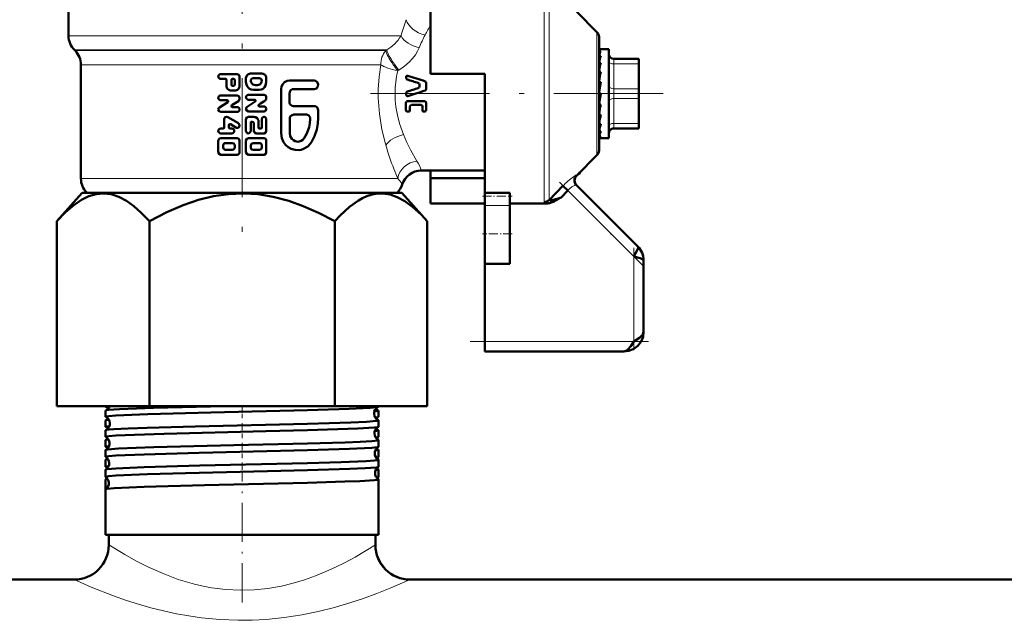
# Model space of a CAD drawing. Extents: x -1351 to 1763, y -1300 to 612.
# Tile 37 of 80: x -61 to 38, y -139 to -79. Entities that reach past the tile are written whole.
import ezdxf

# ---------------------------------------------------------------- set-up
doc = ezdxf.new("R2010")
doc.units = 0
doc.linetypes.add('DASHDOT', pattern=[18.5, 12, -3, 0.5, -3])

msp = doc.modelspace()

# ---------------------------------------------------------------- linework, layer by layer
at = {"color": 7, "linetype": 'DASHDOT', "lineweight": 18}
for p, q in [((-38.398, -66.218), (-38.398, -102.133)), ((-25.452, -86.273), (4.061, -86.273))]:
    msp.add_line(p, q, dxfattribs=at)
at = {"color": 7, "lineweight": 50}
for p, q in [((-55.898, -80.445), (-55.898, -69.22)), ((-19.398, -75.202), (-19.398, -84.273)), ((-2.603, -80.064), (-4.651, -78.016)), ((-2.398, -80.559), (-2.398, -91.987)), ((-55.234, -81.937), (-55.312, -81.859)), ((-2.376, -81.773), (-2.398, -81.775)), ((-2.398, -81.78), (-2.222, -81.78)), ((-2.398, -81.984), (-2.222, -81.984)), ((-2.376, -81.773), (-1.398, -81.773)), ((-1.398, -90.17), (-1.398, -81.773)), ((-54.648, -83.352), (-54.648, -94.823)), ((-2.398, -82.458), (-2.222, -82.458)), ((-2.398, -82.861), (-2.388, -83.039)), ((-2.398, -83.171), (-2.222, -83.171)), ((-0.898, -82.773), (1.602, -82.773)), ((1.602, -83.273), (1.602, -82.773)), ((1.602, -83.273), (1.602, -85.773)), ((-40.55, -84.298), (-38.896, -84.298)), ((-37.525, -84.237), (-36.406, -84.237)), ((-19.398, -84.273), (-13.898, -84.273)), ((-13.898, -84.273), (-13.898, -86.273)), ((-2.398, -83.482), (-2.372, -83.841)), ((-2.398, -83.652), (-2.377, -83.652)), ((-2.398, -84.079), (-2.222, -84.079)), ((-2.398, -84.278), (-2.348, -84.727)), ((1.602, -83.589), (1.602, -86.014)), ((-40.55, -84.788), (-40.063, -84.788)), ((-39.966, -85.474), (-39.966, -84.886)), ((-39.479, -85.376), (-39.479, -84.886)), ((-39.382, -84.788), (-39.236, -84.788)), ((-39.138, -84.886), (-39.138, -85.376)), ((-38.653, -84.543), (-38.653, -85.474)), ((-38.002, -85.119), (-38.002, -84.727)), ((-37.289, -84.727), (-36.636, -84.727)), ((-35.953, -84.727), (-35.953, -85.119)), ((-33.623, -84.961), (-31.113, -84.961)), ((-21.831, -84.518), (-21.831, -84.721)), ((-20.492, -85.512), (-20.492, -85.394)), ((-19.823, -85.77), (-19.823, -85.211)), ((-2.222, -85.125), (-2.398, -86.115)), ((-2.398, -85.125), (-2.222, -85.125)), ((-2.398, -85.2), (-2.31, -85.496)), ((-39.479, -85.963), (-39.138, -85.963)), ((-39.382, -85.474), (-39.236, -85.474)), ((-37.763, -86.392), (-36.179, -86.392)), ((-37.242, -85.903), (-36.682, -85.903)), ((-37.059, -85.413), (-36.863, -85.413)), ((-34.457, -90.262), (-34.457, -85.816)), ((-33.623, -86.244), (-33.623, -87.099)), ((-33.208, -85.816), (-31.113, -85.816)), ((-21.832, -86.4), (-21.831, -86.273)), ((-21.831, -86.273), (-21.831, -86.192)), ((-13.898, -86.273), (-13.898, -96.27)), ((-2.222, -86.243), (-2.398, -87.238)), ((-2.398, -86.243), (-2.222, -86.243)), ((-2.289, -85.496), (-2.31, -85.496)), ((-2.31, -86.48), (-2.268, -86.243)), ((1.602, -86.773), (1.602, -85.773)), ((1.602, -86.014), (1.602, -86.562)), ((-40.68, -87.662), (-39.84, -87.124)), ((-40.55, -86.453), (-38.896, -86.453)), ((-40.55, -86.943), (-39.893, -86.943)), ((-38.765, -87.015), (-39.44, -87.448)), ((-38.653, -86.698), (-38.653, -86.809)), ((-37.763, -86.882), (-37.124, -86.882)), ((-35.953, -86.637), (-35.953, -86.748)), ((-21.867, -87.936), (-21.867, -87.186)), ((-21.726, -87.031), (-19.977, -87.031)), ((-19.823, -87.898), (-19.823, -87.225)), ((-2.398, -87.184), (-2.31, -86.48)), ((-2.398, -88.121), (-2.34, -87.363)), ((-2.398, -87.363), (-2.222, -87.363)), ((1.602, -86.562), (1.602, -87.595)), ((1.602, -86.773), (1.602, -89.273)), ((-40.792, -87.874), (-40.792, -87.869)), ((-40.55, -88.119), (-38.896, -88.119)), ((-39.388, -87.629), (-38.896, -87.629)), ((-38.002, -87.813), (-38.002, -87.808)), ((-37.763, -88.058), (-36.179, -88.058)), ((-36.642, -87.568), (-36.179, -87.568)), ((-33.208, -87.526), (-31.113, -87.526)), ((-30.728, -87.954), (-30.728, -88.723)), ((-21.577, -88.088), (-21.726, -88.088)), ((-21.462, -87.962), (-21.462, -87.556)), ((-20.344, -87.402), (-21.325, -87.402)), ((-20.216, -87.962), (-20.216, -87.556)), ((-19.977, -88.088), (-20.111, -88.088)), ((1.602, -87.595), (1.602, -87.845)), ((1.602, -87.845), (1.602, -87.849)), ((1.602, -87.848), (1.602, -88.481)), ((-40.209, -89.686), (-40.209, -88.854)), ((-39.844, -88.641), (-38.774, -89.264)), ((-39.017, -89.688), (-39.576, -89.363)), ((-38.002, -90.029), (-38.002, -88.854)), ((-37.763, -88.609), (-37.195, -88.609)), ((-37.525, -89.196), (-37.525, -90.029)), ((-37.431, -89.099), (-37.383, -89.099)), ((-37.195, -90.029), (-37.195, -89.294)), ((-36.729, -89.099), (-36.729, -89.686)), ((-36.406, -89.686), (-36.406, -88.854)), ((-35.953, -88.854), (-35.953, -90.029)), ((-33.593, -90.262), (-33.593, -88.809)), ((-33.188, -88.381), (-31.914, -88.381)), ((-2.398, -88.685), (-2.375, -88.415)), ((-2.398, -88.943), (-2.368, -88.415)), ((-2.398, -88.415), (-2.222, -88.415)), ((-2.398, -89.4), (-2.394, -89.332)), ((-2.398, -89.596), (-2.385, -89.332)), ((-2.398, -89.332), (-2.222, -89.332)), ((1.602, -89.639), (1.602, -89.273)), ((-40.55, -89.784), (-40.307, -89.784)), ((-40.55, -90.274), (-39.43, -90.274)), ((-39.722, -89.448), (-39.722, -89.686)), ((-39.625, -89.784), (-39.43, -89.784)), ((-36.961, -90.274), (-36.179, -90.274)), ((-36.636, -89.784), (-36.498, -89.784)), ((-2.398, -90.057), (-2.222, -90.057)), ((-2.222, -90.057), (-2.26, -90.17)), ((-1.398, -90.773), (-1.398, -90.17)), ((1.602, -89.773), (-0.898, -89.773)), ((1.602, -89.773), (1.602, -89.639)), ((-40.792, -92.185), (-40.792, -91.009)), ((-40.55, -90.764), (-38.896, -90.764)), ((-40.063, -91.254), (-39.382, -91.254)), ((-38.653, -91.009), (-38.653, -92.185)), ((-38.002, -92.185), (-38.002, -91.009)), ((-37.763, -90.764), (-36.179, -90.764)), ((-37.289, -91.254), (-36.636, -91.254)), ((-35.953, -91.009), (-35.953, -92.185)), ((-2.398, -90.544), (-2.222, -90.544)), ((-2.398, -90.762), (-2.222, -90.762)), ((-2.277, -90.773), (-1.398, -90.773)), ((-40.307, -91.695), (-40.307, -91.499)), ((-40.063, -91.94), (-39.382, -91.94)), ((-39.138, -91.499), (-39.138, -91.695)), ((-37.525, -91.695), (-37.525, -91.499)), ((-37.289, -91.94), (-36.636, -91.94)), ((-36.406, -91.499), (-36.406, -91.695)), ((-40.55, -92.429), (-38.896, -92.429)), ((-37.763, -92.429), (-36.179, -92.429)), ((-2.603, -92.482), (-4.651, -94.53)), ((-20.332, -94.023), (-13.898, -94.023)), ((-19.398, -94.792), (-19.398, -94.023)), ((-4.457, -94.337), (-4.449, -94.379)), ((-4.449, -94.379), (-4.333, -94.212)), ((-19.398, -97.344), (-19.398, -94.792)), ((-13.898, -94.792), (-19.398, -94.792)), ((-4.452, -94.381), (-4.488, -94.367)), ((-4.449, -94.379), (-4.452, -94.381)), ((-54.526, -96.273), (-57.08, -99.139)), ((-24.245, -96.273), (-54.526, -96.273)), ((-54.027, -96.273), (-54.062, -96.238)), ((-22.271, -96.273), (-24.245, -96.273)), ((-22.734, -96.238), (-22.77, -96.273)), ((-22.271, -96.273), (-19.716, -99.139)), ((-13.898, -96.606), (-13.898, -96.27)), ((-13.898, -96.27), (-11.398, -96.27)), ((-11.398, -96.606), (-11.398, -96.27)), ((-7.439, -97.011), (-6.036, -95.567)), ((-6.216, -96.743), (-5.541, -96.044)), ((-6.036, -95.567), (-5.541, -96.044)), ((1.516, -101.687), (-4.68, -95.492)), ((-13.898, -97.559), (-13.898, -96.606)), ((-11.398, -97.559), (-11.398, -96.606)), ((-7.439, -97.011), (-7.441, -97.024)), ((-6.304, -96.794), (-6.568, -96.946)), ((-6.216, -96.743), (-6.304, -96.794)), ((-13.898, -97.344), (-19.398, -97.344)), ((-13.898, -97.559), (-13.898, -100.421)), ((-11.398, -97.344), (-7.708, -97.344)), ((-11.398, -97.559), (-11.398, -100.421)), ((-57.081, -117.773), (-57.081, -99.14)), ((-47.74, -117.773), (-47.74, -99.14)), ((-29.057, -117.773), (-29.057, -99.14)), ((-19.715, -117.773), (-19.715, -99.14)), ((-13.898, -100.421), (-13.898, -103.421)), ((-11.398, -100.421), (-11.398, -103.421)), ((2.102, -110.273), (2.102, -103.102)), ((-13.898, -111.273), (-13.898, -103.421)), ((-11.398, -103.421), (-13.898, -103.421)), ((-13.898, -112.273), (-13.898, -111.273)), ((0.102, -112.273), (-13.898, -112.273)), ((-57.081, -117.773), (-47.74, -117.773)), ((-52.158, -117.848), (-52.158, -117.774)), ((-47.74, -117.773), (-29.057, -117.773)), ((-29.057, -117.773), (-19.715, -117.773)), ((-24.639, -117.848), (-24.639, -117.773)), ((-52.158, -118.856), (-52.158, -118.23)), ((-24.639, -118.856), (-24.639, -118.23)), ((-52.158, -119.865), (-52.158, -119.222)), ((-24.639, -119.865), (-24.639, -119.222)), ((-52.158, -120.874), (-52.158, -120.214)), ((-24.639, -120.874), (-24.639, -120.214)), ((-52.158, -121.883), (-52.158, -121.206)), ((-24.639, -121.883), (-24.639, -121.206)), ((-52.158, -122.894), (-52.158, -122.197)), ((-24.639, -122.894), (-24.639, -122.197)), ((-52.158, -123.905), (-52.158, -123.187)), ((-24.639, -123.905), (-24.639, -123.187)), ((-52.158, -124.916), (-52.158, -124.177)), ((-24.639, -124.916), (-24.639, -124.177)), ((-52.158, -126.153), (-52.158, -125.166)), ((-24.639, -130.773), (-24.639, -125.166)), ((-52.158, -130.773), (-52.158, -126.154)), ((-24.639, -126.154), (-24.639, -126.153)), ((-24.639, -130.773), (-24.639, -126.154)), ((-31.802, -130.773), (-52.158, -130.773)), ((-51.848, -131.773), (-51.848, -130.773)), ((-24.639, -130.773), (-31.802, -130.773)), ((-24.948, -131.773), (-24.948, -130.773)), ((-24.948, -131.773), (-24.948, -130.773)), ((-298.398, -135.273), (-55.348, -135.273)), ((-55.348, -135.273), (-115.398, -135.273)), ((43.602, -135.273), (-21.448, -135.273)), ((-21.448, -135.273), (264.652, -135.273))]:
    msp.add_line(p, q, dxfattribs=at)
at = {"color": 7, "lineweight": 18}
for p, q in [((-7.934, -86.273), (-7.934, -75.336)), ((-7.439, -75.535), (-7.439, -86.273)), ((-2.603, -86.273), (-2.603, -80.064)), ((-55.898, -80.445), (-22.366, -80.445)), ((-55.312, -81.859), (-23.811, -81.859)), ((-55.234, -81.937), (-23.914, -81.937)), ((-23.914, -81.937), (-23.811, -81.859)), ((-54.648, -83.352), (-44.605, -83.352)), ((-44.605, -83.352), (-24.675, -83.352)), ((-24.675, -83.352), (-24.418, -83.352)), ((-0.898, -83.273), (-0.898, -82.773)), ((-0.898, -83.273), (-0.898, -85.773)), ((1.602, -83.273), (-0.898, -83.273)), ((-22.591, -83.889), (-22.697, -83.951)), ((-7.934, -97.211), (-7.934, -86.273)), ((-7.439, -86.273), (-7.439, -97.011)), ((-2.603, -92.482), (-2.603, -86.273)), ((-0.898, -86.773), (-0.898, -85.773)), ((-0.898, -85.773), (1.602, -85.773)), ((-0.898, -86.773), (-0.898, -89.273)), ((1.602, -86.773), (-0.898, -86.773)), ((-0.898, -89.639), (-0.898, -89.273)), ((-0.898, -89.273), (1.602, -89.273)), ((-0.898, -89.773), (-0.898, -89.639)), ((-23.902, -91.474), (-23.94, -91.338)), ((-22.693, -94.823), (-54.648, -94.823)), ((-22.734, -96.238), (-54.062, -96.238)), ((1.102, -102.687), (-5.541, -96.044)), ((-11.398, -97.559), (-13.898, -97.559)), ((1.102, -111.273), (1.102, -102.687)), ((-13.898, -111.273), (1.102, -111.273))]:
    msp.add_line(p, q, dxfattribs=at)
at = {"color": 7, "linetype": 'DASHDOT', "lineweight": 18, "ltscale": 0.296928}
msp.add_line((2.027, -103.613), (-6.372, -95.214), dxfattribs=at)
at = {"color": 7, "linetype": 'DASHDOT', "lineweight": 18, "ltscale": 0.075}
msp.add_line((-14.148, -96.606), (-11.148, -96.606), dxfattribs=at)
at = {"color": 7, "linetype": 'DASHDOT', "lineweight": 18, "ltscale": 0.075015}
msp.add_line((-11.148, -100.421), (-14.149, -100.421), dxfattribs=at)
at = {"color": 7, "linetype": 'DASHDOT', "lineweight": 18, "ltscale": 0.257574}
msp.add_line((1.102, -112.132), (1.102, -101.829), dxfattribs=at)
at = {"color": 7, "linetype": 'DASHDOT', "lineweight": 18, "ltscale": 0.45}
msp.add_line((-15.398, -111.273), (2.602, -111.273), dxfattribs=at)
at = {"color": 7, "linetype": 'DASHDOT', "lineweight": 18, "ltscale": 0.032957}
msp.add_line((-38.398, -118.982), (-38.398, -117.663), dxfattribs=at)
at = {"color": 7, "linetype": 'DASHDOT', "lineweight": 18, "ltscale": 0.03981}
msp.add_line((-38.398, -121.02), (-38.398, -119.428), dxfattribs=at)
at = {"color": 7, "linetype": 'DASHDOT', "lineweight": 18, "ltscale": 0.040864}
msp.add_line((-38.398, -123.042), (-38.398, -121.407), dxfattribs=at)
at = {"color": 7, "linetype": 'DASHDOT', "lineweight": 18, "ltscale": 0.042071}
msp.add_line((-38.398, -125.067), (-38.398, -123.384), dxfattribs=at)
at = {"color": 7, "linetype": 'DASHDOT', "lineweight": 18, "ltscale": 0.328996}
msp.add_line((-38.398, -137.566), (-38.398, -124.406), dxfattribs=at)
at = {"color": 7, "lineweight": 18}
for points in [[(-20.533, -81.64), (-20.706, -82.004), (-20.922, -82.358), (-21.195, -82.719), (-21.507, -83.06), (-22.017, -83.503), (-22.591, -83.889)], [(-23.94, -91.338), (-24.288, -89.895), (-24.541, -88.323), (-24.657, -86.678), (-24.656, -85.836), (-24.58, -84.584), (-24.418, -83.352)], [(-22.971, -86.273), (-22.948, -86.937), (-22.882, -87.592), (-22.73, -88.449), (-22.517, -89.272), (-22.118, -90.408)], [(-22.118, -90.408), (-21.774, -91.196), (-21.412, -91.924), (-20.76, -93.07)], [(-5.569, -95.118), (-5.2, -94.812), (-4.822, -94.555)], [(-4.822, -94.555), (-4.722, -94.508), (-4.691, -94.501), (-4.683, -94.503), (-4.68, -94.505)], [(-22.24, -95.423), (-22.24, -95.419), (-22.243, -95.411), (-22.25, -95.4), (-22.299, -95.336)], [(-4.68, -95.492), (-4.684, -95.488), (-4.696, -95.484), (-4.714, -95.483), (-4.784, -95.498)], [(-7.873, -97.287), (-7.921, -97.248), (-7.933, -97.226), (-7.934, -97.211)], [(-7.441, -97.024), (-7.435, -97.039), (-7.424, -97.046), (-7.391, -97.054), (-7.311, -97.05)], [(-51.848, -131.773), (-50.233, -132.751), (-49.124, -133.365), (-47.826, -134.02), (-46.372, -134.666), (-44.831, -135.245), (-43.187, -135.734), (-42.334, -135.934), (-41.465, -136.098), (-40.034, -136.281), (-38.584, -136.353), (-37.179, -136.313), (-35.788, -136.168), (-34.425, -135.926), (-33.237, -135.635), (-32.089, -135.286), (-30.989, -134.891), (-29.946, -134.464), (-28.966, -134.018), (-28.059, -133.568), (-26.993, -132.995), (-24.948, -131.773)], [(-55.348, -135.273), (-53.614, -136.025), (-51.373, -136.901), (-50.044, -137.365), (-48.846, -137.746), (-47.585, -138.108), (-46.315, -138.429), (-44.999, -138.714), (-43.765, -138.937), (-42.506, -139.119), (-40.652, -139.299), (-38.775, -139.375), (-37.375, -139.361), (-35.982, -139.288), (-34.138, -139.099), (-32.339, -138.818), (-30.599, -138.456), (-29.196, -138.104), (-27.857, -137.718), (-26.26, -137.198), (-24.809, -136.672), (-23.478, -136.147), (-21.448, -135.273)]]:
    msp.add_lwpolyline(points, dxfattribs=at)
at = {"color": 7, "lineweight": 50}
for points in [[(-38.896, -84.298), (-38.723, -84.371), (-38.653, -84.543)], [(-38.002, -84.727), (-37.951, -84.507), (-37.806, -84.332), (-37.598, -84.243), (-37.525, -84.237)], [(-36.406, -84.237), (-36.262, -84.262), (-36.079, -84.387), (-35.973, -84.581), (-35.953, -84.727)], [(-37.242, -85.903), (-37.48, -85.863), (-37.643, -85.783), (-37.784, -85.667), (-37.893, -85.52), (-37.967, -85.353), (-38.002, -85.119)], [(-37.521, -85.021), (-37.514, -84.895), (-37.444, -84.787), (-37.289, -84.727)], [(-37.059, -85.413), (-37.305, -85.34), (-37.479, -85.144), (-37.521, -85.021)], [(-36.411, -85.021), (-36.521, -85.252), (-36.618, -85.338), (-36.863, -85.413)], [(-35.953, -85.119), (-36.028, -85.466), (-36.12, -85.62), (-36.245, -85.747), (-36.452, -85.864), (-36.682, -85.903)], [(-36.636, -84.727), (-36.517, -84.762), (-36.433, -84.857), (-36.411, -85.021)], [(-34.457, -85.816), (-34.42, -85.567), (-34.297, -85.313), (-34.111, -85.123), (-33.858, -84.996), (-33.623, -84.961)], [(-31.113, -84.961), (-30.994, -84.982), (-30.881, -85.047), (-30.797, -85.144), (-30.73, -85.345), (-30.754, -85.544), (-30.814, -85.659), (-30.902, -85.747), (-31.113, -85.816)], [(-20.492, -85.394), (-20.502, -85.325), (-20.55, -85.245), (-20.61, -85.208)], [(-19.931, -85.033), (-19.876, -85.069), (-19.832, -85.146), (-19.823, -85.211)], [(-37.763, -86.882), (-37.838, -86.87), (-37.959, -86.777), (-38.002, -86.631), (-37.951, -86.487), (-37.825, -86.401), (-37.763, -86.392)], [(-36.179, -86.392), (-36.016, -86.468), (-35.953, -86.637)], [(-33.208, -85.816), (-33.334, -85.837), (-33.45, -85.897), (-33.542, -85.991), (-33.623, -86.244)], [(-20.61, -85.699), (-20.55, -85.661), (-20.502, -85.581), (-20.492, -85.512)], [(-19.823, -85.77), (-19.84, -85.857), (-19.931, -85.95)], [(-38.896, -86.453), (-38.723, -86.526), (-38.653, -86.698)], [(-37.074, -87.063), (-37.042, -87.026), (-37.031, -86.977), (-37.044, -86.93), (-37.079, -86.895), (-37.124, -86.882)], [(-36.692, -87.387), (-36.724, -87.424), (-36.735, -87.473), (-36.721, -87.52), (-36.687, -87.556), (-36.642, -87.568)], [(-33.623, -87.099), (-33.601, -87.232), (-33.542, -87.352), (-33.449, -87.446), (-33.333, -87.506), (-33.208, -87.526)], [(-21.867, -87.186), (-21.853, -87.118), (-21.811, -87.062), (-21.726, -87.031)], [(-21.684, -86.526), (-21.728, -86.53), (-21.789, -86.501), (-21.825, -86.444), (-21.832, -86.4)], [(-19.977, -87.031), (-19.862, -87.096), (-19.823, -87.224)], [(-40.55, -88.119), (-40.722, -88.047), (-40.792, -87.874)], [(-37.763, -88.058), (-37.933, -87.984), (-38.002, -87.813)], [(-36.179, -87.568), (-36.107, -87.581), (-35.992, -87.675), (-35.953, -87.819), (-35.999, -87.961), (-36.118, -88.048), (-36.179, -88.058)], [(-31.113, -87.526), (-30.994, -87.547), (-30.887, -87.607), (-30.802, -87.701), (-30.747, -87.821), (-30.728, -87.954)], [(-21.726, -88.088), (-21.793, -88.07), (-21.853, -88.002), (-21.867, -87.936)], [(-21.462, -87.962), (-21.473, -88.017), (-21.523, -88.073), (-21.577, -88.088)], [(-21.325, -87.402), (-21.425, -87.451), (-21.462, -87.556)], [(-20.216, -87.556), (-20.249, -87.453), (-20.344, -87.402)], [(-20.111, -88.088), (-20.189, -88.046), (-20.216, -87.962)], [(-19.823, -87.898), (-19.848, -88.002), (-19.88, -88.046), (-19.977, -88.088)], [(-38.774, -89.264), (-38.716, -89.312), (-38.655, -89.453), (-38.688, -89.603), (-38.805, -89.703), (-38.958, -89.712), (-39.017, -89.688)], [(-38.002, -88.854), (-37.932, -88.681), (-37.763, -88.609)], [(-37.195, -89.294), (-37.215, -89.207), (-37.272, -89.136), (-37.383, -89.099)], [(-37.195, -88.609), (-37.048, -88.633), (-36.86, -88.757), (-36.749, -88.953), (-36.729, -89.099)], [(-36.406, -88.854), (-36.365, -88.713), (-36.249, -88.621), (-36.176, -88.609), (-36.038, -88.662), (-35.962, -88.788), (-35.953, -88.854)], [(-33.593, -88.809), (-33.573, -88.677), (-33.516, -88.558), (-33.426, -88.464), (-33.188, -88.381)], [(-31.525, -88.821), (-31.559, -89.24), (-31.641, -89.653), (-31.876, -90.306), (-32.149, -90.775)], [(-31.914, -88.381), (-31.791, -88.404), (-31.681, -88.466), (-31.595, -88.564), (-31.542, -88.686), (-31.525, -88.821)], [(-30.728, -88.723), (-30.761, -89.287), (-30.874, -89.892), (-31.106, -90.57), (-31.377, -91.09), (-31.505, -91.288)], [(-37.525, -90.029), (-37.537, -90.104), (-37.624, -90.228), (-37.77, -90.274), (-37.912, -90.22), (-37.994, -90.091), (-38.002, -90.029)], [(-36.961, -90.274), (-37.129, -90.2), (-37.195, -90.029)], [(-36.729, -89.686), (-36.712, -89.743), (-36.679, -89.774), (-36.636, -89.784)], [(-35.953, -90.029), (-36.017, -90.2), (-36.179, -90.274)], [(-31.505, -91.288), (-31.781, -91.595), (-32.19, -91.85), (-32.423, -91.927), (-32.643, -91.965), (-33.049, -91.952), (-33.442, -91.836), (-33.744, -91.664), (-34.005, -91.432), (-34.215, -91.149), (-34.381, -90.772), (-34.457, -90.262)], [(-32.149, -90.775), (-32.284, -90.927), (-32.453, -91.04), (-32.744, -91.116), (-33.044, -91.072), (-33.226, -90.977), (-33.381, -90.838), (-33.54, -90.565), (-33.593, -90.262)], [(-40.307, -91.499), (-40.26, -91.355), (-40.173, -91.28), (-40.063, -91.254)], [(-39.382, -91.254), (-39.238, -91.301), (-39.164, -91.389), (-39.138, -91.499)], [(-38.896, -90.764), (-38.723, -90.837), (-38.653, -91.009)], [(-38.002, -91.009), (-37.932, -90.836), (-37.763, -90.764)], [(-37.525, -91.499), (-37.458, -91.328), (-37.289, -91.254)], [(-36.636, -91.254), (-36.53, -91.281), (-36.448, -91.358), (-36.406, -91.499)], [(-36.179, -90.764), (-36.016, -90.839), (-35.953, -91.009)], [(-40.55, -92.429), (-40.722, -92.357), (-40.792, -92.185)], [(-40.063, -91.94), (-40.174, -91.913), (-40.28, -91.806), (-40.307, -91.695)], [(-39.138, -91.695), (-39.184, -91.839), (-39.272, -91.913), (-39.382, -91.94)], [(-37.763, -92.429), (-37.933, -92.356), (-38.002, -92.185)], [(-37.289, -91.94), (-37.397, -91.912), (-37.482, -91.837), (-37.525, -91.695)], [(-36.406, -91.695), (-36.435, -91.814), (-36.471, -91.865), (-36.636, -91.94)], [(-35.953, -92.185), (-36.017, -92.355), (-36.179, -92.429)], [(-57.081, -99.14), (-56.199, -98.223), (-55.377, -97.514), (-54.601, -96.986), (-53.858, -96.62), (-53.1, -96.398), (-52.353, -96.332), (-51.604, -96.422), (-50.843, -96.669), (-50.057, -97.085), (-49.33, -97.603), (-48.562, -98.282), (-47.74, -99.14)], [(-47.74, -99.14), (-45.974, -98.223), (-44.331, -97.514), (-42.78, -96.986), (-41.294, -96.62), (-39.777, -96.398), (-38.282, -96.332), (-36.786, -96.422), (-35.264, -96.669), (-33.69, -97.085), (-32.237, -97.603), (-30.7, -98.282), (-29.057, -99.14)], [(-24.195, -96.337), (-24.734, -96.349), (-25.275, -96.441), (-25.824, -96.616), (-26.243, -96.804), (-26.671, -97.042), (-27.563, -97.681), (-28.52, -98.564), (-29.057, -99.14)], [(-24.195, -96.337), (-23.476, -96.446), (-22.744, -96.702), (-21.987, -97.113), (-21.194, -97.694), (-20.349, -98.466), (-19.715, -99.14)], [(1.102, -102.687), (1.412, -102.132), (1.506, -101.918), (1.54, -101.777), (1.536, -101.722), (1.516, -101.687)], [(2.102, -103.102), (2.085, -103.053), (2.056, -103.021), (1.958, -102.959), (1.752, -102.874), (1.102, -102.687)], [(0.102, -112.273), (0.624, -112.21), (1.104, -112.017), (1.525, -111.697), (1.846, -111.275), (2.039, -110.795), (2.102, -110.273)], [(0.102, -112.273), (0.624, -112.21), (1.104, -112.017), (1.525, -111.697), (1.846, -111.275), (2.039, -110.795), (2.102, -110.273)], [(1.102, -111.273), (1.68, -110.881), (1.918, -110.665), (2.03, -110.516), (2.102, -110.273)], [(0.102, -112.273), (0.312, -112.219), (0.516, -112.068), (0.806, -111.721), (1.102, -111.273)], [(-52.158, -117.848), (-52.157, -117.846), (-52.153, -117.84), (-52.145, -117.834), (-52.116, -117.823), (-51.782, -117.773)], [(-52.136, -118.212), (-52.087, -118.198), (-51.908, -118.169), (-50.769, -118.086), (-47.322, -117.956), (-40.136, -117.773)], [(-31.802, -118.192), (-27.606, -118.063), (-25.489, -117.962), (-24.783, -117.895), (-24.658, -117.865)], [(-52.158, -118.856), (-52.156, -118.852), (-52.154, -118.848), (-52.145, -118.842), (-52.121, -118.833), (-51.833, -118.786), (-51.128, -118.731), (-47.886, -118.596), (-41.536, -118.426), (-31.802, -118.192)], [(-52.139, -119.206), (-52.078, -119.188), (-51.831, -119.153)], [(-25.052, -118.307), (-24.685, -118.256), (-24.653, -118.244), (-24.644, -118.238), (-24.639, -118.233), (-24.639, -118.23)], [(-24.976, -118.927), (-24.718, -118.891), (-24.656, -118.872)], [(-52.158, -119.865), (-52.157, -119.862), (-52.153, -119.856), (-52.144, -119.85), (-52.114, -119.839), (-51.77, -119.788)], [(-52.141, -120.199), (-52.075, -120.18), (-51.793, -120.141), (-51.322, -120.104), (-49.888, -120.03), (-47.956, -119.961), (-43.136, -119.829), (-31.802, -119.56)], [(-31.802, -119.56), (-27.416, -119.426), (-25.839, -119.355), (-24.849, -119.278), (-24.697, -119.251), (-24.656, -119.238), (-24.644, -119.231), (-24.641, -119.227), (-24.639, -119.222)], [(-31.802, -120.209), (-26.712, -120.043), (-25.047, -119.943), (-24.726, -119.901), (-24.654, -119.88)], [(-52.158, -120.874), (-52.156, -120.869), (-52.154, -120.866), (-52.145, -120.86), (-52.121, -120.85), (-51.833, -120.804), (-51.13, -120.749), (-49.238, -120.661), (-46.258, -120.564), (-36.014, -120.313), (-31.802, -120.209)], [(-52.143, -121.191), (-52.091, -121.175), (-51.873, -121.142)], [(-25.011, -120.288), (-24.681, -120.239), (-24.652, -120.228), (-24.643, -120.223), (-24.639, -120.217), (-24.639, -120.214)], [(-24.932, -120.94), (-24.705, -120.905), (-24.652, -120.888)], [(-52.158, -121.883), (-52.157, -121.881), (-52.153, -121.875), (-52.146, -121.87), (-52.119, -121.859), (-51.814, -121.811)], [(-52.145, -122.183), (-52.105, -122.169), (-51.943, -122.141), (-50.848, -122.058), (-47.283, -121.923), (-39.212, -121.72), (-31.802, -121.544)], [(-31.802, -121.544), (-28.002, -121.431), (-26.498, -121.372), (-25.298, -121.304), (-24.714, -121.239), (-24.662, -121.224), (-24.647, -121.217), (-24.641, -121.212), (-24.64, -121.21), (-24.639, -121.206)], [(-31.802, -122.228), (-27.555, -122.097), (-25.319, -121.985), (-24.765, -121.927), (-24.675, -121.907), (-24.65, -121.897)], [(-52.158, -122.894), (-52.156, -122.889), (-52.154, -122.886), (-52.144, -122.879), (-52.121, -122.87), (-51.832, -122.824), (-51.131, -122.769), (-48.288, -122.646), (-42.711, -122.491), (-31.802, -122.228)], [(-52.146, -123.174), (-52.103, -123.159), (-51.917, -123.128)], [(-24.968, -122.266), (-24.676, -122.22), (-24.65, -122.21), (-24.643, -122.204), (-24.639, -122.199), (-24.639, -122.197)], [(-24.888, -122.955), (-24.694, -122.922), (-24.649, -122.906)], [(-52.158, -123.905), (-52.157, -123.902), (-52.154, -123.897), (-52.147, -123.892), (-52.124, -123.882), (-51.859, -123.837)], [(-52.148, -124.165), (-52.116, -124.152), (-51.99, -124.128), (-51.123, -124.054), (-48.274, -123.934), (-42.672, -123.782), (-31.802, -123.525)], [(-31.802, -123.525), (-28.398, -123.426), (-25.874, -123.322), (-25.028, -123.262), (-24.683, -123.212), (-24.655, -123.202), (-24.644, -123.196), (-24.641, -123.192), (-24.639, -123.187)], [(-31.802, -124.249), (-27.546, -124.118), (-25.979, -124.048), (-24.849, -123.961), (-24.686, -123.931), (-24.648, -123.916)], [(-52.158, -124.916), (-52.156, -124.911), (-52.154, -124.908), (-52.144, -124.902), (-52.121, -124.893), (-51.832, -124.846), (-51.131, -124.791), (-47.93, -124.657), (-44.12, -124.548), (-35.835, -124.35), (-31.802, -124.249)], [(-52.149, -125.155), (-52.113, -125.141), (-51.962, -125.113)], [(-24.922, -124.241), (-24.671, -124.198), (-24.649, -124.189), (-24.642, -124.184), (-24.639, -124.179), (-24.639, -124.177)], [(-24.842, -124.972), (-24.683, -124.942), (-24.647, -124.927)], [(-52.15, -126.144), (-52.124, -126.132), (-52.019, -126.11), (-51.292, -126.042), (-48.257, -125.912), (-42.182, -125.748), (-31.802, -125.503)], [(-31.802, -125.503), (-28.032, -125.392), (-26.537, -125.333), (-25.053, -125.243), (-24.705, -125.197), (-24.659, -125.183), (-24.646, -125.176), (-24.641, -125.172), (-24.64, -125.169), (-24.639, -125.166)]]:
    msp.add_lwpolyline(points, dxfattribs=at)
at = {"color": 7, "lineweight": 18}
for centre, radius, start, end in [((3.597, -88.067), 27.059, 160.00763, 163.63826), ((-1.08, -89.941), 21.159, 149.97008, 153.0313), ((-4.302, -88.327), 17.554, 152.95552, 157.60842), ((-25.735, -78.444), 3.919, 299.40031, 329.29775), ((-14.368, -77.175), 10.737, 215.11968, 219.13173), ((-12.844, -86.295), 10.128, 166.61591, 179.87427), ((0.896, -84.361), 25.799, 196.00658, 201.60334), ((-24.019, -95.109), 3.843, 16.40624, 32.03513), ((5.937, -82.447), 31.19, 201.46255, 203.3783), ((-27.026, -98.569), 5.728, 34.37321, 40.84202), ((0.144, -101.527), 8.586, 131.71228, 136.03951), ((-4.646, -94.496), 0.0349, 194.75919, 261.04944), ((-3.438, -98.012), 2.88, 129.31527, 136.90739), ((-3.88, -97.473), 2.183, 120.70189, 129.31915), ((-4.282, -96.811), 1.409, 115.06275, 120.3745), ((-4.547, -96.233), 0.773, 107.88208, 115.42614), ((-7.585, -96.715), 0.64, 243.33889, 258.99901)]:
    msp.add_arc(centre, radius, start, end, dxfattribs=at)
at = {"color": 7, "lineweight": 50}
for centre, radius, start, end in [((-3.098, -80.559), 0.7, 0, 45), ((-53.898, -80.445), 2, 180.00001, 225), ((-56.648, -83.352), 2, 0, 45.00012), ((-0.096, -83.141), 2.42, 151.44313, 161.95172), ((-0.898, -82.273), 0.5, 180.00001, 270), ((6.084, -85.146), 8.73, 162.06661, 166.30533), ((19.993, -88.502), 22.845, 166.50482, 168.55098), ((-40.547, -84.543), 0.245, 90.53216, 269.46776), ((51.023, -94.739), 54.301, 168.67925, 169.6696), ((-40.062, -84.883), 0.0951, 358.59965, 90.8587), ((-39.383, -84.884), 0.0952, 89.19044, 181.33302), ((-39.383, -85.378), 0.0952, 178.77381, 270.92457), ((-39.234, -84.884), 0.0951, 358.72536, 90.89447), ((-39.234, -85.378), 0.0952, 269.22045, 1.38122), ((-21.733, -84.567), 0.11, 63.6512, 153.49535), ((-21.706, -84.725), 0.124, 177.98235, 251.33665), ((-37.696, -136.425), 53.992, 71.55132, 72.81749), ((-35.291, -129.727), 47.26, 71.03444, 73.2665), ((-39.478, -85.476), 0.487, 179.71049, 269.90748), ((-39.14, -85.478), 0.486, 270.182, 0.47549), ((-21.704, -86.187), 0.126, 109.42029, 182.42348), ((-40.29, -27.113), 61.802, 287.46068, 288.56806), ((-44.878, -12.088), 77.968, 287.30673, 287.92047), ((-35.947, -40.111), 48.557, 288.06797, 289.25902), ((-40.547, -86.698), 0.245, 90.53216, 269.46776), ((-39.892, -87.041), 0.0968, 301.90611, 90.39276), ((-38.895, -86.812), 0.241, 302.38461, 0.67006), ((-95.135, 0.202), 104.815, 303.10281, 303.63758), ((-74.146, -31.826), 67.007, 303.98417, 304.64093), ((-36.2, -86.754), 0.246, 305.35713, 1.39685), ((-64.558, -76.124), 63.341, 348.91647, 349.77918), ((-40.551, -87.866), 0.241, 122.34516, 180.65785), ((-39.389, -87.531), 0.0968, 121.92035, 270.35894), ((-38.898, -87.874), 0.245, 270.60051, 89.39939), ((-37.759, -87.804), 0.242, 122.89783, 180.75733), ((-39.966, -88.851), 0.242, 59.83576, 180.54238), ((-39.626, -89.446), 0.096, 59.27318, 181.0604), ((-37.431, -89.193), 0.0939, 89.97199, 182.11887), ((-28.128, -83.285), 26.409, 346.97796, 348.80018), ((-12.357, -86.953), 10.41, 343.06294, 346.78862), ((-40.547, -90.029), 0.245, 90.53216, 269.46776), ((-40.305, -89.688), 0.0951, 269.02489, 1.29162), ((-39.626, -89.689), 0.0952, 178.60973, 270.86919), ((-39.432, -90.029), 0.245, 270.3401, 89.65985), ((-36.5, -89.692), 0.0925, 271.01266, 3.1943), ((-4.844, -89.291), 2.729, 333.67343, 341.20675), ((-0.898, -90.273), 0.5, 90, 180.00001), ((-40.55, -91.005), 0.241, 89.82869, 180.82325), ((-2.276, -90.623), 0.15, 248.00655, 269.61846), ((-2.278, -90.625), 0.148, 270.3147, 292.09231), ((-38.895, -92.188), 0.241, 269.84451, 0.86003), ((-3.098, -91.987), 0.7, 314.9998, 360), ((-20.332, -96.023), 2, 89.99745, 162.54777), ((-52.648, -94.823), 2, 180.00001, 224.99982), ((-4.185, -94.999), 0.699, 135.07909, 224.89331), ((-4.156, -95.025), 0.7, 135, 225), ((-24.148, -94.823), 2, 315, 342.54626), ((-7.728, -95.924), 1.42, 270.82612, 287.22904), ((-7.73, -94.335), 2.748, 278.75975, 285.61429), ((-8.102, -94.7), 2.701, 287.11405, 295.72412), ((-9.524, -87.631), 9.688, 285.16155, 287.49439), ((-9.535, -91.679), 6.045, 295.53129, 299.38971), ((-10.559, -84.03), 13.434, 287.08854, 288.86056), ((0.118, -103.095), 1.984, 359.80797, 45.19203), ((0.118, -103.095), 1.984, 359.80797, 45.192), ((-52.133, -117.839), 0.0267, 201.44052, 258.91878), ((-52.428, -118.514), 0.71, 41.27814, 65.92747), ((-52.42, -117.544), 0.726, 293.04316, 341.58894), ((-24.354, -118.532), 0.734, 114.54686, 180.51733), ((-24.389, -117.561), 0.705, 223.34409, 247.33739), ((-24.663, -117.839), 0.0267, 281.08121, 338.55948), ((-52.131, -118.241), 0.0293, 99.14109, 156.24765), ((-52.135, -118.848), 0.024, 199.28673, 256.95595), ((-52.461, -119.532), 0.734, 2.87226, 64.13914), ((-52.427, -118.558), 0.709, 294.01177, 316.65268), ((-24.353, -118.539), 0.734, 180.02431, 245.48286), ((-24.347, -119.519), 0.717, 115.51312, 138.60189), ((-24.665, -118.241), 0.0293, 23.75234, 80.85891), ((-24.661, -118.848), 0.024, 283.04405, 340.71327), ((-52.134, -119.232), 0.026, 101.02462, 158.50167), ((-52.137, -119.858), 0.0218, 197.42597, 254.90532), ((-52.467, -120.518), 0.716, 41.37184, 63.11576), ((-52.462, -119.538), 0.735, 295.88205, 3.29433), ((-24.317, -120.533), 0.736, 117.26506, 180.45056), ((-24.35, -119.557), 0.711, 223.3701, 244.60192), ((-24.663, -119.232), 0.026, 21.49833, 78.97538), ((-24.659, -119.858), 0.0218, 285.09468, 342.57404), ((-52.136, -120.222), 0.0234, 102.96992, 160.48751), ((-52.139, -120.868), 0.02, 195.74293, 252.79657), ((-52.497, -121.533), 0.735, 2.91292, 61.36246), ((-52.466, -120.553), 0.715, 296.83787, 316.57669), ((-24.317, -120.538), 0.735, 180.07461, 242.78094), ((-24.311, -121.52), 0.718, 118.3336, 138.55864), ((-24.661, -120.222), 0.0234, 19.5125, 77.03007), ((-24.658, -120.868), 0.02, 287.20342, 344.25707), ((-52.138, -121.212), 0.0212, 104.99583, 162.3868), ((-52.14, -121.879), 0.0184, 194.03172, 250.68527), ((-52.507, -122.524), 0.724, 41.4774, 60.12656), ((-52.498, -121.537), 0.737, 298.66161, 3.25454), ((-24.281, -122.534), 0.737, 120.12083, 180.40815), ((-24.316, -121.559), 0.709, 223.3189, 241.77993), ((-24.659, -121.212), 0.0212, 17.6132, 75.00417), ((-24.657, -121.879), 0.0184, 289.31473, 345.96829), ((-52.139, -122.202), 0.0194, 106.97896, 164.16468), ((-52.141, -122.89), 0.0171, 192.55589, 248.49048), ((-52.533, -123.533), 0.737, 2.95368, 58.42055), ((-52.503, -122.551), 0.718, 299.7713, 316.55784), ((-24.281, -122.537), 0.737, 180.11646, 239.91664), ((-24.272, -123.525), 0.725, 121.36634, 138.54119), ((-24.657, -122.202), 0.0194, 15.83532, 73.02103), ((-24.655, -122.89), 0.0171, 291.50952, 347.4441), ((-52.141, -123.191), 0.0178, 109.2015, 165.84694), ((-52.142, -123.901), 0.016, 191.30655, 246.47276), ((-52.543, -124.525), 0.725, 41.49359, 57.0847), ((-52.534, -123.537), 0.738, 301.57117, 3.21843), ((-24.245, -124.534), 0.738, 123.1304, 180.37034), ((-24.275, -123.549), 0.721, 223.4719, 238.7151), ((-24.656, -123.191), 0.0178, 14.15307, 70.7985), ((-24.654, -123.901), 0.016, 293.52725, 348.69345), ((-52.142, -124.18), 0.0164, 111.36627, 167.45828), ((-52.143, -124.914), 0.015, 189.93588, 244.01384), ((-52.569, -125.534), 0.738, 2.97965, 55.35032), ((-52.541, -124.548), 0.722, 302.8423, 316.52022), ((-24.245, -124.537), 0.738, 180.14436, 236.91476), ((-24.234, -125.527), 0.728, 124.4941, 138.52609), ((-24.655, -124.18), 0.0164, 12.54172, 68.63374), ((-24.653, -124.914), 0.015, 295.98616, 350.06412), ((-52.143, -125.169), 0.0153, 113.48611, 168.66578), ((-52.57, -125.536), 0.739, 304.65828, 3.17974), ((-24.654, -125.169), 0.0153, 11.33421, 66.51388), ((-52.144, -126.157), 0.0143, 115.76184, 169.94695), ((-55.348, -131.773), 3.5, 270, 360), ((-55.348, -131.773), 3.5, 270.00005, 359.99989), ((-21.448, -131.773), 3.5, 180.00012, 269.99995), ((-21.448, -131.773), 3.5, 179.99999, 270)]:
    msp.add_arc(centre, radius, start, end, dxfattribs=at)
at = {"color": 7, "lineweight": 18}
for centre, major_axis, ratio, start_param, end_param in [((-19.938, -78.816), (1.854, -0.749), 0.740198, 3.641157, 5.00293), ((-20.533, -80.445), (1.901, -0.62), 0.578335, 3.65521, 4.898877), ((-22.697, -83.352), (0, -2), 0.860354, 3.926991, 4.712389), ((-22.697, -83.352), (1.191, -1.606), 0.183903, 3.517014, 4.576837), ((-22.591, -83.273), (1.191, -1.607), 0.189078, 3.514666, 4.96218), ((-22.697, -83.352), (1.966, -0.366), 0.295036, 3.704259, 4.767231), ((-0.898, -83.023), (-0.5, 0), 0.5, 0, 1.570796), ((-0.898, -85.523), (-0.5, 0), 0.5, 0, 1.570796), ((-0.898, -87.023), (0.5, 0), 0.5, 1.570796, 3.141593), ((-0.898, -89.523), (0.5, 0), 0.5, 1.570796, 3.141593), ((-22.118, -91.474), (1.905, 0.609), 0.514869, 1.407684, 2.586314), ((-20.76, -94.823), (1.8, 0.872), 0.854078, 1.178262, 2.625353)]:
    msp.add_ellipse(centre, major_axis=major_axis, ratio=ratio, start_param=start_param, end_param=end_param, dxfattribs=at)
at = {"color": 7, "lineweight": 50}
for centre, major_axis, ratio, start_param, end_param in [((-2.31, -85.087), (-0.137, -3.314), 0.200914, 3.215135, 3.475241), ((-2.31, -87.45), (-0.171, -3.323), 0.198029, 0.123736, 0.383842), ((-7.934, -96.53), (0.7, 0), 0.972233, 4.712389, 5.497789)]:
    msp.add_ellipse(centre, major_axis=major_axis, ratio=ratio, start_param=start_param, end_param=end_param, dxfattribs=at)

doc.saveas('drawing.dxf')
